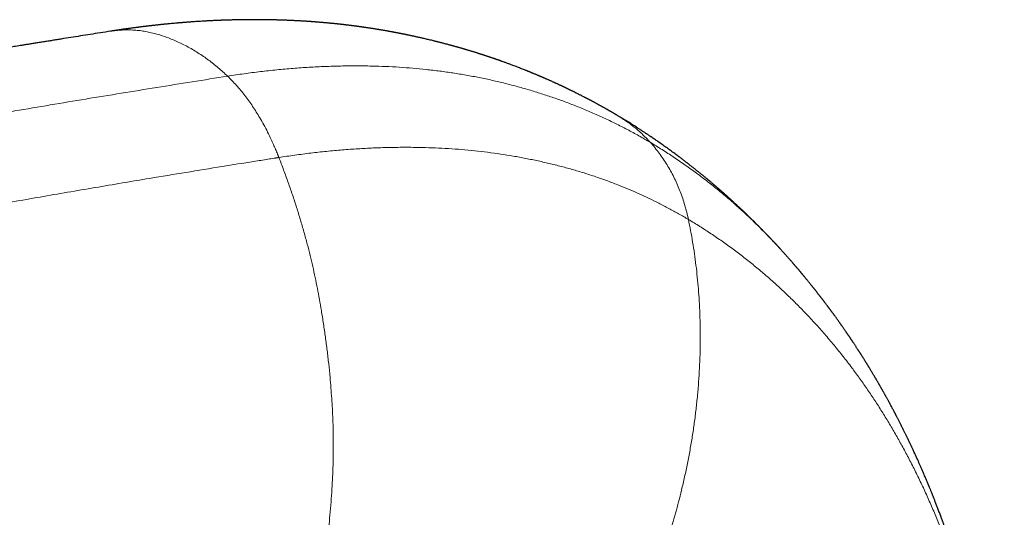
# Model space of a CAD drawing. Header units: millimetres. Extents: x 8 to 825, y 12 to 755.
# Tile 41 of 62: x 622 to 683, y 214 to 245. Entities that reach past the tile are written whole.
import ezdxf

# ---------------------------------------------------------------- set-up
doc = ezdxf.new("R2010")
doc.units = ezdxf.units.MM

msp = doc.modelspace()

# ---------------------------------------------------------------- linework, layer by layer
at = {"color": 7, "linetype": 'Continuous', "lineweight": 30}
for p, q in [((659.216, 238.882), (659.244, 238.865)), ((669.326, 230.595), (669.331, 230.589))]:
    msp.add_line(p, q, dxfattribs=at)
for points, knots in [([(659.216, 238.883), (659.197, 238.894), (659.163, 238.914), (659.118, 238.941), (659.084, 238.961), (659.06, 238.975), (659.042, 238.986), (659.019, 238.999), (658.988, 239.017), (658.951, 239.039), (658.917, 239.059), (658.888, 239.075), (658.859, 239.092), (658.825, 239.112), (658.787, 239.134), (658.749, 239.156), (658.708, 239.179), (658.664, 239.204), (658.616, 239.232), (658.568, 239.259), (658.519, 239.287), (658.47, 239.315), (658.429, 239.337), (658.395, 239.357), (658.364, 239.374), (658.329, 239.394), (658.293, 239.414), (658.261, 239.431), (658.236, 239.445), (658.21, 239.46), (658.178, 239.478), (658.136, 239.501), (658.092, 239.525), (658.046, 239.55), (657.999, 239.576), (657.945, 239.605), (657.889, 239.636), (657.832, 239.667), (657.786, 239.692), (657.751, 239.71), (657.727, 239.723), (657.702, 239.737), (657.673, 239.752), (657.638, 239.771), (657.6, 239.791), (657.563, 239.811), (657.526, 239.83), (657.487, 239.851), (657.446, 239.873), (657.407, 239.893), (657.374, 239.91), (657.348, 239.924), (657.324, 239.937), (657.299, 239.95), (657.269, 239.965), (657.236, 239.983), (657.203, 239.999), (657.165, 240.019), (657.11, 240.048), (657.046, 240.08), (656.979, 240.115), (656.91, 240.15), (656.837, 240.187), (656.762, 240.225), (656.7, 240.256), (656.648, 240.282), (656.609, 240.301), (656.573, 240.319), (656.536, 240.337), (656.495, 240.358), (656.45, 240.38), (656.401, 240.404), (656.355, 240.427), (656.313, 240.447), (656.275, 240.466), (656.234, 240.485), (656.188, 240.508), (656.143, 240.529), (656.104, 240.548), (656.071, 240.564), (656.038, 240.58), (655.998, 240.599), (655.957, 240.619), (655.922, 240.635), (655.894, 240.649), (655.867, 240.661), (655.835, 240.676), (655.8, 240.693), (655.767, 240.708), (655.738, 240.722), (655.71, 240.735), (655.678, 240.75), (655.639, 240.768), (655.599, 240.787), (655.554, 240.808), (655.505, 240.83), (655.451, 240.855), (655.398, 240.88), (655.344, 240.904), (655.291, 240.928), (655.234, 240.954), (655.167, 240.984), (655.098, 241.015), (655.036, 241.043), (654.98, 241.068), (654.92, 241.094), (654.858, 241.122), (654.8, 241.147), (654.743, 241.172), (654.692, 241.194), (654.648, 241.213), (654.615, 241.228), (654.583, 241.242), (654.548, 241.257), (654.512, 241.272), (654.476, 241.288), (654.439, 241.304), (654.4, 241.32), (654.365, 241.335), (654.331, 241.349), (654.294, 241.365), (654.246, 241.385), (654.193, 241.408), (654.14, 241.43), (654.093, 241.449), (654.046, 241.469), (653.996, 241.489), (653.945, 241.511), (653.895, 241.531), (653.849, 241.55), (653.81, 241.566), (653.778, 241.579), (653.747, 241.591), (653.714, 241.605), (653.677, 241.62), (653.641, 241.634), (653.609, 241.647), (653.579, 241.659), (653.508, 241.688), (653.41, 241.727), (653.281, 241.777), (653.155, 241.826), (653.021, 241.879), (652.883, 241.931), (652.757, 241.979), (652.647, 242.02), (652.553, 242.055), (652.462, 242.089), (652.373, 242.121), (652.281, 242.155), (652.189, 242.188), (652.107, 242.217), (652.039, 242.242), (651.99, 242.259), (651.94, 242.277), (651.885, 242.296), (651.829, 242.316), (651.772, 242.336), (651.723, 242.353), (651.679, 242.368), (651.645, 242.38), (651.612, 242.391), (651.583, 242.401), (651.559, 242.409), (651.535, 242.417), (651.507, 242.427), (651.464, 242.441), (651.414, 242.458), (651.363, 242.476), (651.32, 242.49), (651.28, 242.503), (651.238, 242.518), (651.189, 242.534), (651.139, 242.551), (651.087, 242.567), (651.036, 242.584), (650.989, 242.6), (650.946, 242.614), (650.909, 242.626), (650.875, 242.637), (650.846, 242.646), (650.821, 242.654), (650.795, 242.662), (650.763, 242.673), (650.722, 242.686), (650.679, 242.7), (650.64, 242.712), (650.607, 242.722), (650.567, 242.735), (650.517, 242.751), (650.452, 242.771), (650.384, 242.792), (650.315, 242.814), (650.243, 242.836), (650.171, 242.858), (650.103, 242.878), (650.035, 242.899), (649.964, 242.92), (649.89, 242.942), (649.827, 242.961), (649.777, 242.976), (649.73, 242.989), (649.684, 243.003), (649.634, 243.017), (649.586, 243.031), (649.537, 243.046), (649.488, 243.06), (649.438, 243.074), (649.393, 243.087), (649.356, 243.097), (649.322, 243.107), (649.285, 243.117), (649.234, 243.132), (649.174, 243.148), (649.113, 243.165), (649.062, 243.18), (649.017, 243.192), (648.974, 243.203), (648.929, 243.216), (648.882, 243.229), (648.826, 243.244), (648.756, 243.263), (648.675, 243.284), (648.597, 243.305), (648.516, 243.326), (648.435, 243.348), (648.355, 243.368), (648.293, 243.384), (648.237, 243.398), (648.183, 243.412), (648.127, 243.427), (648.078, 243.439), (648.035, 243.45), (647.995, 243.46), (647.951, 243.471), (647.908, 243.481), (647.847, 243.496), (647.754, 243.519), (647.632, 243.549), (647.503, 243.58), (647.378, 243.609), (647.25, 243.639), (647.133, 243.666), (647.031, 243.689), (646.944, 243.709), (646.863, 243.727), (646.783, 243.745), (646.699, 243.763), (646.615, 243.782), (646.536, 243.799), (646.465, 243.814), (646.394, 243.829), (646.321, 243.844), (646.25, 243.859), (646.196, 243.87), (646.154, 243.879), (646.118, 243.886), (646.079, 243.894), (646.041, 243.902), (646.01, 243.908), (645.985, 243.913), (645.959, 243.919), (645.928, 243.925), (645.888, 243.933), (645.845, 243.941), (645.805, 243.949), (645.768, 243.957), (645.729, 243.964), (645.685, 243.973), (645.635, 243.983), (645.584, 243.992), (645.537, 244.001), (645.495, 244.009), (645.45, 244.018), (645.397, 244.028), (645.34, 244.039), (645.285, 244.049), (645.233, 244.058), (645.178, 244.068), (645.12, 244.079), (645.062, 244.089), (645.001, 244.1), (644.933, 244.112), (644.852, 244.126), (644.771, 244.141), (644.695, 244.154), (644.621, 244.166), (644.547, 244.179), (644.473, 244.191), (644.404, 244.202), (644.337, 244.213), (644.266, 244.225), (644.191, 244.237), (644.11, 244.25), (644.023, 244.263), (643.928, 244.278), (643.832, 244.293), (643.737, 244.307), (643.655, 244.319), (643.585, 244.329), (643.532, 244.337), (643.481, 244.344), (643.428, 244.352), (643.371, 244.36), (643.314, 244.368), (643.265, 244.375), (643.218, 244.381), (643.167, 244.388), (643.11, 244.396), (643.055, 244.403), (643.004, 244.41), (642.957, 244.416), (642.906, 244.423), (642.854, 244.429), (642.807, 244.435), (642.767, 244.44), (642.73, 244.445), (642.689, 244.45), (642.643, 244.456), (642.596, 244.462), (642.55, 244.468), (642.508, 244.473), (642.465, 244.478), (642.417, 244.484), (642.364, 244.49), (642.314, 244.496), (642.269, 244.501), (642.226, 244.506), (642.179, 244.511), (642.125, 244.517), (642.071, 244.523), (642.023, 244.529), (641.978, 244.533), (641.929, 244.539), (641.87, 244.545), (641.807, 244.552), (641.743, 244.559), (641.677, 244.565), (641.607, 244.572), (641.539, 244.579), (641.475, 244.585), (641.408, 244.592), (641.33, 244.599), (641.242, 244.608), (641.144, 244.617), (641.048, 244.625), (640.947, 244.634), (640.852, 244.642), (640.754, 244.65), (640.672, 244.657), (640.603, 244.662), (640.551, 244.666), (640.505, 244.67), (640.459, 244.674), (640.407, 244.677), (640.352, 244.681), (640.302, 244.685), (640.259, 244.688), (640.217, 244.691), (640.172, 244.694), (640.115, 244.698), (640.051, 244.702), (639.981, 244.707), (639.907, 244.712), (639.828, 244.717), (639.748, 244.722), (639.669, 244.726), (639.586, 244.731), (639.5, 244.736), (639.412, 244.741), (639.324, 244.745), (639.235, 244.75), (639.143, 244.754), (639.044, 244.759), (638.942, 244.763), (638.841, 244.767), (638.74, 244.771), (638.633, 244.775), (638.524, 244.779), (638.431, 244.782), (638.354, 244.785), (638.289, 244.787), (638.221, 244.789), (638.151, 244.791), (638.083, 244.792), (638.014, 244.794), (637.937, 244.796), (637.856, 244.798), (637.778, 244.799), (637.713, 244.801), (637.656, 244.802), (637.603, 244.803), (637.547, 244.803), (637.485, 244.804), (637.413, 244.805), (637.341, 244.806), (637.272, 244.807), (637.212, 244.807), (637.157, 244.808), (637.102, 244.808), (637.04, 244.809), (636.975, 244.809), (636.917, 244.809), (636.864, 244.809), (636.813, 244.81), (636.758, 244.81), (636.705, 244.81), (636.657, 244.81), (636.61, 244.809), (636.558, 244.809), (636.498, 244.809), (636.437, 244.809), (636.366, 244.808), (636.276, 244.808), (636.163, 244.807), (636.044, 244.805), (635.927, 244.803), (635.817, 244.802), (635.72, 244.8), (635.63, 244.798), (635.542, 244.796), (635.45, 244.794), (635.354, 244.792), (635.257, 244.789), (635.173, 244.787), (635.103, 244.785), (635.042, 244.783), (634.977, 244.781), (634.914, 244.779), (634.856, 244.777), (634.801, 244.775), (634.747, 244.773), (634.692, 244.771), (634.637, 244.769), (634.58, 244.766), (634.502, 244.763), (634.402, 244.759), (634.295, 244.754), (634.194, 244.75), (634.102, 244.745), (634.008, 244.74), (633.872, 244.733), (633.704, 244.724), (633.502, 244.713), (633.309, 244.701), (633.117, 244.689), (632.967, 244.678), (632.859, 244.671), (632.79, 244.666), (632.724, 244.661), (632.659, 244.656), (632.588, 244.651), (632.51, 244.645), (632.429, 244.639), (632.356, 244.633), (632.292, 244.628), (632.233, 244.623), (632.171, 244.618), (632.114, 244.613), (632.065, 244.609), (632.026, 244.606), (631.987, 244.602), (631.9, 244.595), (631.773, 244.584), (631.607, 244.568), (631.457, 244.554), (631.302, 244.539), (631.178, 244.527), (631.071, 244.516), (630.994, 244.508), (630.918, 244.5), (630.845, 244.493), (630.77, 244.485), (630.687, 244.476), (630.601, 244.466), (630.522, 244.457), (630.454, 244.45), (630.392, 244.443), (630.33, 244.436), (630.266, 244.428), (630.203, 244.421), (630.143, 244.414), (630.079, 244.406), (630.007, 244.398), (629.932, 244.388), (629.859, 244.38), (629.788, 244.371), (629.711, 244.361), (629.632, 244.351), (629.553, 244.341), (629.478, 244.331), (629.401, 244.321), (629.318, 244.311), (629.228, 244.299), (629.131, 244.286), (629.034, 244.272), (628.945, 244.26), (628.863, 244.249), (628.783, 244.237), (628.7, 244.226), (628.619, 244.214), (628.55, 244.204), (628.489, 244.195), (628.428, 244.186), (628.36, 244.176), (628.29, 244.166), (628.226, 244.156), (628.172, 244.148), (628.123, 244.141), (628.069, 244.132), (628.003, 244.122), (627.925, 244.11), (627.869, 244.101), (627.839, 244.097)], [0, 0, 0, 0, 0.002054, 0.003691, 0.004909, 0.005709, 0.00625, 0.006892, 0.008137, 0.009612, 0.010897, 0.01181, 0.012741, 0.013997, 0.015481, 0.016842, 0.018048, 0.019878, 0.021575, 0.023231, 0.025041, 0.026806, 0.02844, 0.029367, 0.030468, 0.031744, 0.033133, 0.034276, 0.035109, 0.035796, 0.037023, 0.038587, 0.040243, 0.04169, 0.043421, 0.045276, 0.047353, 0.049385, 0.051284, 0.05224, 0.053059, 0.053828, 0.054852, 0.056156, 0.057492, 0.058838, 0.060022, 0.061382, 0.062952, 0.064305, 0.065465, 0.066395, 0.067108, 0.067935, 0.068998, 0.070282, 0.071439, 0.072365, 0.074324, 0.077138, 0.079014, 0.081348, 0.084298, 0.086611, 0.089082, 0.090732, 0.092018, 0.093139, 0.094408, 0.095829, 0.097395, 0.099103, 0.100841, 0.102187, 0.103392, 0.10478, 0.106387, 0.108079, 0.109428, 0.110405, 0.111433, 0.112864, 0.114462, 0.115704, 0.116444, 0.117316, 0.118419, 0.119714, 0.12089, 0.121845, 0.122662, 0.123747, 0.125152, 0.126575, 0.127821, 0.129791, 0.131555, 0.133333, 0.135188, 0.137019, 0.138721, 0.140921, 0.143839, 0.145671, 0.147239, 0.149488, 0.151722, 0.153528, 0.155346, 0.157435, 0.158689, 0.159716, 0.160786, 0.161948, 0.163221, 0.16435, 0.165598, 0.166963, 0.168199, 0.169137, 0.170316, 0.171941, 0.173933, 0.175711, 0.177194, 0.178663, 0.18037, 0.182123, 0.183799, 0.185359, 0.186663, 0.187718, 0.188571, 0.189689, 0.191013, 0.19222, 0.193261, 0.194204, 0.195267, 0.200221, 0.204001, 0.208005, 0.212652, 0.217279, 0.22154, 0.22513, 0.228092, 0.230715, 0.234102, 0.236786, 0.239697, 0.243129, 0.244775, 0.246328, 0.2479, 0.249721, 0.251637, 0.253334, 0.255285, 0.256398, 0.257597, 0.258683, 0.259604, 0.260359, 0.261023, 0.261931, 0.263121, 0.265149, 0.266802, 0.268079, 0.269256, 0.270691, 0.272212, 0.273924, 0.27561, 0.277151, 0.278946, 0.280096, 0.281338, 0.282459, 0.283401, 0.284164, 0.284875, 0.285869, 0.287309, 0.288764, 0.290016, 0.291068, 0.29194, 0.293854, 0.295876, 0.298237, 0.300414, 0.302513, 0.305121, 0.307326, 0.308983, 0.311671, 0.314158, 0.316012, 0.317704, 0.318962, 0.320468, 0.322158, 0.323667, 0.325099, 0.326811, 0.328364, 0.329854, 0.331048, 0.331959, 0.333047, 0.334549, 0.336839, 0.338741, 0.340356, 0.341799, 0.34297, 0.344462, 0.346086, 0.347492, 0.349815, 0.352775, 0.355154, 0.357292, 0.360487, 0.362867, 0.364858, 0.366402, 0.368154, 0.370036, 0.37171, 0.372821, 0.374096, 0.375534, 0.376977, 0.378131, 0.381278, 0.385873, 0.389603, 0.393539, 0.397667, 0.401605, 0.404658, 0.407545, 0.409967, 0.412482, 0.41516, 0.418061, 0.420594, 0.422758, 0.424871, 0.427456, 0.429786, 0.431609, 0.432624, 0.433802, 0.435139, 0.436384, 0.437386, 0.438144, 0.438826, 0.43985, 0.441168, 0.442644, 0.443938, 0.445035, 0.446224, 0.44762, 0.449296, 0.451046, 0.452522, 0.45373, 0.455043, 0.456836, 0.458818, 0.46055, 0.462041, 0.463776, 0.465818, 0.46766, 0.469229, 0.471652, 0.474234, 0.476899, 0.479396, 0.481482, 0.483955, 0.486473, 0.488539, 0.490568, 0.492817, 0.495342, 0.497696, 0.500556, 0.503637, 0.506721, 0.509666, 0.512692, 0.514537, 0.516244, 0.51777, 0.519397, 0.521274, 0.523165, 0.524755, 0.526014, 0.527593, 0.529535, 0.531417, 0.532882, 0.534282, 0.53591, 0.537719, 0.539175, 0.540399, 0.541467, 0.542722, 0.544208, 0.545826, 0.547242, 0.548547, 0.549781, 0.551296, 0.553079, 0.554736, 0.556106, 0.557306, 0.558755, 0.56058, 0.562362, 0.563831, 0.565089, 0.566603, 0.568429, 0.57074, 0.572509, 0.574477, 0.576947, 0.579103, 0.580821, 0.582945, 0.585422, 0.588167, 0.591223, 0.594588, 0.597187, 0.60066, 0.60352, 0.606438, 0.608319, 0.609963, 0.611291, 0.61263, 0.614284, 0.616165, 0.617716, 0.618987, 0.620185, 0.621593, 0.623195, 0.625571, 0.627485, 0.629735, 0.632509, 0.634883, 0.637195, 0.639856, 0.642595, 0.645213, 0.648005, 0.650789, 0.653495, 0.656583, 0.659949, 0.662918, 0.665953, 0.669361, 0.672843, 0.676052, 0.678091, 0.680061, 0.682137, 0.684397, 0.68661, 0.68852, 0.690864, 0.6938, 0.696127, 0.698117, 0.699842, 0.701482, 0.703047, 0.70508, 0.707294, 0.709749, 0.711801, 0.713715, 0.715286, 0.716907, 0.718922, 0.721034, 0.722912, 0.724356, 0.725938, 0.727682, 0.729429, 0.730907, 0.73215, 0.733803, 0.735773, 0.737699, 0.739421, 0.742432, 0.746031, 0.749859, 0.753519, 0.75686, 0.760087, 0.762461, 0.765216, 0.768223, 0.770965, 0.774115, 0.777161, 0.77876, 0.780616, 0.782774, 0.784747, 0.786456, 0.788128, 0.789793, 0.791482, 0.793162, 0.794838, 0.796763, 0.800348, 0.80406, 0.80665, 0.809646, 0.812547, 0.815297, 0.822189, 0.827938, 0.833905, 0.839955, 0.845474, 0.847694, 0.849871, 0.851801, 0.853717, 0.855873, 0.858274, 0.860882, 0.863246, 0.865023, 0.866741, 0.868632, 0.870638, 0.872, 0.873112, 0.874195, 0.875546, 0.881099, 0.885778, 0.89071, 0.89482, 0.899889, 0.902105, 0.904514, 0.906944, 0.909033, 0.911137, 0.913769, 0.916645, 0.918931, 0.920983, 0.922791, 0.924618, 0.926604, 0.928628, 0.93033, 0.932128, 0.934423, 0.936865, 0.938987, 0.941051, 0.943311, 0.945926, 0.948279, 0.950498, 0.952736, 0.955251, 0.958003, 0.960965, 0.964053, 0.966799, 0.968989, 0.971461, 0.974065, 0.976534, 0.97876, 0.98036, 0.982089, 0.98424, 0.986518, 0.988455, 0.990044, 0.991346, 0.99296, 0.99494, 0.997287, 1, 1, 1, 1]), ([(627.839, 244.097), (627.627, 244.063), (627.207, 243.997), (626.583, 243.899), (625.972, 243.802), (625.374, 243.707), (624.885, 243.629), (624.502, 243.568), (624.223, 243.523), (623.946, 243.479), (623.674, 243.435), (623.408, 243.393), (623.152, 243.352), (622.908, 243.312), (622.675, 243.275), (622.456, 243.239), (622.248, 243.206), (622.052, 243.174), (621.868, 243.144), (621.697, 243.116), (621.537, 243.091), (621.39, 243.067), (621.266, 243.046), (621.158, 243.029), (621.061, 243.013), (620.956, 242.996), (620.842, 242.977), (620.705, 242.955), (620.544, 242.929), (620.356, 242.898), (620.182, 242.87), (620.026, 242.844), (619.89, 242.822), (619.749, 242.799), (619.602, 242.775), (619.452, 242.75), (619.302, 242.726), (619.158, 242.702), (619.012, 242.678), (618.865, 242.654), (618.72, 242.63), (618.588, 242.608), (618.47, 242.589), (618.365, 242.571), (618.273, 242.556), (618.195, 242.543), (618.13, 242.533), (618.072, 242.523), (618.009, 242.513), (617.934, 242.5), (617.844, 242.485), (617.74, 242.468), (617.62, 242.448), (617.484, 242.426), (617.336, 242.401), (617.176, 242.375), (617.004, 242.346), (616.824, 242.316), (616.636, 242.285), (616.441, 242.252), (616.235, 242.218), (616.019, 242.182), (615.581, 242.109), (614.924, 241.999), (614.05, 241.852), (613.173, 241.703), (612.291, 241.554), (611.407, 241.403), (610.518, 241.251), (609.772, 241.122), (609.168, 241.018), (608.713, 240.939), (608.264, 240.862), (607.825, 240.785), (607.396, 240.711), (606.952, 240.633), (606.494, 240.553), (606.025, 240.471), (605.569, 240.391), (605.136, 240.315), (604.727, 240.243), (604.34, 240.175), (603.961, 240.109), (603.586, 240.043), (603.212, 239.978), (602.84, 239.912), (602.255, 239.81), (601.462, 239.672), (600.718, 239.542), (600.235, 239.459), (600.007, 239.419), (599.772, 239.378), (599.529, 239.336), (599.278, 239.293), (599.021, 239.248), (598.758, 239.202), (598.487, 239.155), (598.196, 239.105), (597.891, 239.052), (597.577, 238.998), (597.275, 238.946), (596.984, 238.896), (596.704, 238.847), (596.411, 238.797), (596.104, 238.744), (595.779, 238.688), (595.456, 238.633), (595.134, 238.577), (594.814, 238.522), (594.554, 238.478), (594.354, 238.444), (594.214, 238.419), (594.069, 238.395), (593.917, 238.369), (593.753, 238.341), (593.582, 238.311), (593.404, 238.281), (593.218, 238.249), (593.023, 238.216), (592.817, 238.18), (592.597, 238.143), (592.361, 238.102), (592.109, 238.06), (591.846, 238.015), (591.572, 237.968), (591.286, 237.919), (590.995, 237.87), (590.698, 237.819), (590.397, 237.768), (590.086, 237.715), (589.765, 237.661), (589.42, 237.602), (589.051, 237.54), (588.656, 237.473), (588.249, 237.404), (587.829, 237.333), (587.445, 237.268), (587.201, 237.227), (587.101, 237.21)], [0, 0, 0, 0, 0.015644, 0.03097, 0.045976, 0.060663, 0.075032, 0.081971, 0.088834, 0.09562, 0.102328, 0.108904, 0.115192, 0.121182, 0.126875, 0.132271, 0.13737, 0.142173, 0.146678, 0.150886, 0.154797, 0.158411, 0.161729, 0.163934, 0.166308, 0.168892, 0.171686, 0.174689, 0.17894, 0.183551, 0.188522, 0.191717, 0.195045, 0.198506, 0.2021, 0.205826, 0.209565, 0.2131, 0.216428, 0.220315, 0.223874, 0.227104, 0.230006, 0.232579, 0.234823, 0.236738, 0.238325, 0.239623, 0.240978, 0.242952, 0.245155, 0.247585, 0.250623, 0.253955, 0.257582, 0.261502, 0.265717, 0.270226, 0.274747, 0.279529, 0.284572, 0.289877, 0.295443, 0.316745, 0.338141, 0.359621, 0.381184, 0.402832, 0.424564, 0.44638, 0.457612, 0.468805, 0.479779, 0.490522, 0.501034, 0.511315, 0.523135, 0.534635, 0.545813, 0.556673, 0.566441, 0.575936, 0.585204, 0.594422, 0.603607, 0.61276, 0.621882, 0.64679, 0.671369, 0.676829, 0.682415, 0.688206, 0.6942, 0.700399, 0.706686, 0.71317, 0.719851, 0.726697, 0.734677, 0.742387, 0.749827, 0.756996, 0.763895, 0.770522, 0.778598, 0.786568, 0.79451, 0.802423, 0.810306, 0.818161, 0.821608, 0.82505, 0.828532, 0.832269, 0.836288, 0.840587, 0.844898, 0.849459, 0.85427, 0.85933, 0.864641, 0.870547, 0.876734, 0.883202, 0.889951, 0.896981, 0.904293, 0.911444, 0.918846, 0.926497, 0.934398, 0.942549, 0.951942, 0.961645, 0.97166, 0.981985, 0.992622, 1, 1, 1, 1]), ([(669.332, 230.59), (669.314, 230.609), (669.281, 230.645), (669.237, 230.693), (669.202, 230.732), (669.173, 230.763), (669.139, 230.8), (669.095, 230.848), (669.047, 230.899), (669.006, 230.943), (668.975, 230.977), (668.946, 231.007), (668.917, 231.039), (668.883, 231.075), (668.849, 231.111), (668.818, 231.145), (668.789, 231.175), (668.758, 231.208), (668.723, 231.245), (668.689, 231.28), (668.659, 231.312), (668.632, 231.341), (668.601, 231.373), (668.568, 231.407), (668.536, 231.441), (668.499, 231.48), (668.451, 231.53), (668.395, 231.588), (668.336, 231.649), (668.278, 231.708), (668.221, 231.767), (668.173, 231.816), (668.133, 231.856), (668.1, 231.891), (668.068, 231.922), (668.04, 231.951), (668.012, 231.979), (667.98, 232.011), (667.947, 232.045), (667.916, 232.076), (667.87, 232.122), (667.811, 232.181), (667.732, 232.259), (667.657, 232.334), (667.576, 232.414), (667.499, 232.49), (667.417, 232.57), (667.34, 232.644), (667.276, 232.706), (667.23, 232.751), (667.195, 232.784), (667.162, 232.816), (667.133, 232.844), (667.104, 232.871), (667.072, 232.902), (667.038, 232.934), (667.006, 232.965), (666.977, 232.993), (666.948, 233.02), (666.916, 233.05), (666.881, 233.083), (666.847, 233.115), (666.818, 233.143), (666.789, 233.17), (666.749, 233.207), (666.702, 233.251), (666.651, 233.299), (666.599, 233.347), (666.547, 233.395), (666.495, 233.443), (666.443, 233.491), (666.396, 233.534), (666.356, 233.571), (666.327, 233.597), (666.296, 233.625), (666.262, 233.656), (666.227, 233.688), (666.195, 233.717), (666.166, 233.743), (666.136, 233.77), (666.099, 233.803), (666.059, 233.839), (666.018, 233.876), (665.979, 233.911), (665.936, 233.949), (665.893, 233.988), (665.852, 234.024), (665.816, 234.056), (665.779, 234.088), (665.743, 234.12), (665.71, 234.149), (665.68, 234.175), (665.65, 234.202), (665.615, 234.232), (665.579, 234.264), (665.545, 234.293), (665.516, 234.319), (665.485, 234.345), (665.45, 234.375), (665.414, 234.407), (665.381, 234.435), (665.352, 234.46), (665.322, 234.486), (665.287, 234.516), (665.251, 234.547), (665.217, 234.576), (665.187, 234.601), (665.156, 234.628), (665.121, 234.657), (665.085, 234.688), (665.035, 234.73), (664.968, 234.787), (664.888, 234.854), (664.801, 234.927), (664.72, 234.994), (664.64, 235.06), (664.574, 235.114), (664.512, 235.165), (664.451, 235.214), (664.391, 235.264), (664.329, 235.314), (664.267, 235.364), (664.203, 235.416), (664.133, 235.472), (664.066, 235.525), (663.995, 235.581), (663.93, 235.633), (663.865, 235.685), (663.798, 235.737), (663.738, 235.784), (663.683, 235.827), (663.634, 235.865), (663.584, 235.904), (663.534, 235.943), (663.485, 235.98), (663.435, 236.018), (663.385, 236.057), (663.334, 236.096), (663.283, 236.135), (663.23, 236.175), (663.178, 236.215), (663.126, 236.254), (663.073, 236.293), (662.952, 236.384), (662.763, 236.524), (662.506, 236.713), (662.246, 236.901), (661.985, 237.086), (661.776, 237.232), (661.619, 237.341), (661.515, 237.412), (661.412, 237.482), (661.325, 237.542), (661.254, 237.59), (661.199, 237.627), (661.145, 237.663), (661.09, 237.7), (661.035, 237.736), (660.974, 237.777), (660.907, 237.821), (660.834, 237.869), (660.759, 237.918), (660.687, 237.966), (660.612, 238.014), (660.538, 238.062), (660.465, 238.11), (660.376, 238.167), (660.271, 238.233), (660.152, 238.309), (660.033, 238.384), (659.913, 238.459), (659.817, 238.518), (659.749, 238.56), (659.706, 238.586), (659.662, 238.613), (659.616, 238.642), (659.572, 238.669), (659.535, 238.691), (659.501, 238.712), (659.468, 238.732), (659.428, 238.756), (659.378, 238.786), (659.316, 238.824), (659.27, 238.851), (659.245, 238.866)], [0, 0, 0, 0, 0.005803, 0.010698, 0.014687, 0.017919, 0.020941, 0.026485, 0.032653, 0.036698, 0.040214, 0.043099, 0.04624, 0.05013, 0.054281, 0.057711, 0.060546, 0.063906, 0.068009, 0.071968, 0.075178, 0.077875, 0.08119, 0.085135, 0.088802, 0.091803, 0.097439, 0.10471, 0.110211, 0.116671, 0.123549, 0.12889, 0.132462, 0.136443, 0.139853, 0.142607, 0.145518, 0.149025, 0.15294, 0.156314, 0.159048, 0.167922, 0.175303, 0.184345, 0.192073, 0.20139, 0.208918, 0.218282, 0.225768, 0.229197, 0.233181, 0.236734, 0.23962, 0.242393, 0.245759, 0.249673, 0.253186, 0.256058, 0.258805, 0.262205, 0.266189, 0.269783, 0.272708, 0.275463, 0.278874, 0.285161, 0.289965, 0.295023, 0.301329, 0.306256, 0.311181, 0.317487, 0.320811, 0.323512, 0.326508, 0.330169, 0.334115, 0.337381, 0.340038, 0.342956, 0.346516, 0.351473, 0.355409, 0.35896, 0.363554, 0.368454, 0.372295, 0.375912, 0.379504, 0.383488, 0.386888, 0.389635, 0.392571, 0.396177, 0.400157, 0.403536, 0.406269, 0.409209, 0.412816, 0.416785, 0.420103, 0.422792, 0.425658, 0.429167, 0.433155, 0.436572, 0.439331, 0.442251, 0.44584, 0.449824, 0.453226, 0.460627, 0.469878, 0.477293, 0.486529, 0.493959, 0.500917, 0.506184, 0.512189, 0.518948, 0.524011, 0.530542, 0.537083, 0.542999, 0.55104, 0.556757, 0.563549, 0.570156, 0.575894, 0.583024, 0.587549, 0.591923, 0.597192, 0.602131, 0.606421, 0.611314, 0.616513, 0.621022, 0.62585, 0.631258, 0.636228, 0.640962, 0.646224, 0.651344, 0.675605, 0.700211, 0.724714, 0.749119, 0.773851, 0.78326, 0.79293, 0.802715, 0.811986, 0.817233, 0.822506, 0.827148, 0.832228, 0.837664, 0.842379, 0.849101, 0.856187, 0.862429, 0.869751, 0.876042, 0.883016, 0.889917, 0.896235, 0.907344, 0.918445, 0.928677, 0.939859, 0.95092, 0.954851, 0.958326, 0.962303, 0.966772, 0.970778, 0.97422, 0.976947, 0.979789, 0.98317, 0.987664, 0.993275, 1, 1, 1, 1]), ([(683.17, 196.305), (683.168, 196.329), (683.163, 196.381), (683.155, 196.46), (683.147, 196.544), (683.139, 196.63), (683.13, 196.717), (683.12, 196.815), (683.109, 196.923), (683.097, 197.04), (683.083, 197.183), (683.065, 197.353), (683.043, 197.555), (683.02, 197.758), (682.996, 197.969), (682.971, 198.19), (682.95, 198.363), (682.936, 198.484), (682.928, 198.546), (682.921, 198.602), (682.914, 198.66), (682.906, 198.727), (682.896, 198.804), (682.884, 198.897), (682.872, 198.998), (682.858, 199.106), (682.844, 199.211), (682.831, 199.31), (682.819, 199.398), (682.81, 199.468), (682.803, 199.522), (682.797, 199.566), (682.791, 199.611), (682.784, 199.662), (682.776, 199.721), (682.767, 199.782), (682.758, 199.847), (682.749, 199.913), (682.739, 199.985), (682.729, 200.057), (682.719, 200.123), (682.711, 200.179), (682.705, 200.225), (682.697, 200.276), (682.688, 200.34), (682.676, 200.421), (682.663, 200.509), (682.644, 200.638), (682.619, 200.801), (682.59, 200.996), (682.56, 201.184), (682.536, 201.335), (682.517, 201.453), (682.503, 201.541), (682.488, 201.635), (682.471, 201.739), (682.453, 201.849), (682.435, 201.955), (682.418, 202.056), (682.402, 202.151), (682.387, 202.24), (682.373, 202.316), (682.362, 202.38), (682.352, 202.442), (682.339, 202.512), (682.325, 202.594), (682.309, 202.681), (682.294, 202.768), (682.279, 202.852), (682.264, 202.931), (682.251, 203.002), (682.24, 203.063), (682.229, 203.122), (682.218, 203.186), (682.197, 203.295), (682.169, 203.445), (682.134, 203.63), (682.099, 203.808), (682.066, 203.981), (682.032, 204.151), (682.003, 204.294), (681.979, 204.412), (681.96, 204.509), (681.938, 204.612), (681.917, 204.716), (681.895, 204.82), (681.873, 204.923), (681.853, 205.02), (681.837, 205.096), (681.824, 205.153), (681.815, 205.198), (681.804, 205.246), (681.792, 205.301), (681.778, 205.366), (681.762, 205.439), (681.745, 205.519), (681.725, 205.611), (681.704, 205.704), (681.684, 205.791), (681.668, 205.863), (681.653, 205.931), (681.636, 206.006), (681.617, 206.09), (681.584, 206.229), (681.541, 206.418), (681.491, 206.629), (681.448, 206.807), (681.42, 206.924), (681.4, 207.006), (681.387, 207.06), (681.372, 207.122), (681.353, 207.195), (681.333, 207.277), (681.313, 207.359), (681.294, 207.435), (681.277, 207.501), (681.262, 207.56), (681.249, 207.612), (681.237, 207.661), (681.224, 207.712), (681.209, 207.769), (681.193, 207.832), (681.174, 207.905), (681.154, 207.981), (681.134, 208.059), (681.113, 208.139), (681.091, 208.224), (681.067, 208.313), (681.042, 208.406), (681.017, 208.499), (680.992, 208.594), (680.967, 208.686), (680.942, 208.778), (680.917, 208.87), (680.891, 208.964), (680.863, 209.063), (680.833, 209.171), (680.802, 209.282), (680.772, 209.388), (680.744, 209.485), (680.72, 209.571), (680.698, 209.646), (680.68, 209.707), (680.665, 209.76), (680.65, 209.813), (680.632, 209.874), (680.611, 209.946), (680.587, 210.027), (680.561, 210.116), (680.531, 210.216), (680.499, 210.322), (680.466, 210.431), (680.434, 210.538), (680.399, 210.653), (680.361, 210.778), (680.318, 210.915), (680.273, 211.058), (680.235, 211.18), (680.203, 211.281), (680.179, 211.357), (680.156, 211.427), (680.137, 211.488), (680.119, 211.544), (680.1, 211.601), (680.08, 211.664), (680.057, 211.734), (680.032, 211.81), (680.006, 211.89), (679.979, 211.972), (679.955, 212.044), (679.935, 212.103), (679.92, 212.149), (679.906, 212.191), (679.892, 212.234), (679.876, 212.28), (679.852, 212.351), (679.82, 212.446), (679.778, 212.569), (679.733, 212.699), (679.687, 212.835), (679.639, 212.971), (679.594, 213.098), (679.555, 213.21), (679.523, 213.298), (679.497, 213.372), (679.472, 213.443), (679.444, 213.519), (679.416, 213.597), (679.388, 213.674), (679.362, 213.746), (679.338, 213.811), (679.318, 213.865), (679.299, 213.917), (679.279, 213.97), (679.251, 214.047), (679.214, 214.145), (679.17, 214.264), (679.125, 214.384), (679.08, 214.5), (679.038, 214.61), (678.998, 214.714), (678.958, 214.819), (678.918, 214.921), (678.879, 215.02), (678.842, 215.115), (678.803, 215.213), (678.766, 215.307), (678.73, 215.397), (678.697, 215.48), (678.663, 215.564), (678.629, 215.648), (678.595, 215.732), (678.558, 215.821), (678.527, 215.897), (678.504, 215.953), (678.49, 215.988), (678.477, 216.018), (678.465, 216.048), (678.451, 216.082), (678.431, 216.129), (678.407, 216.187), (678.38, 216.251), (678.342, 216.342), (678.295, 216.454), (678.233, 216.598), (678.173, 216.74), (678.11, 216.885), (678.039, 217.048), (677.965, 217.216), (677.884, 217.398), (677.804, 217.577), (677.731, 217.739), (677.669, 217.875), (677.622, 217.978), (677.574, 218.081), (677.529, 218.179), (677.488, 218.267), (677.454, 218.339), (677.426, 218.399), (677.401, 218.451), (677.375, 218.507), (677.348, 218.563), (677.322, 218.618), (677.295, 218.674), (677.269, 218.729), (677.245, 218.779), (677.225, 218.821), (677.206, 218.86), (677.186, 218.901), (677.165, 218.946), (677.142, 218.992), (677.116, 219.046), (677.087, 219.106), (677.053, 219.175), (677.018, 219.247), (676.978, 219.327), (676.935, 219.414), (676.892, 219.5), (676.851, 219.584), (676.809, 219.667), (676.765, 219.754), (676.721, 219.84), (676.679, 219.922), (676.638, 220.002), (676.598, 220.081), (676.559, 220.157), (676.522, 220.229), (676.486, 220.297), (676.455, 220.357), (676.428, 220.409), (676.403, 220.457), (676.378, 220.504), (676.354, 220.55), (676.322, 220.611), (676.28, 220.69), (676.231, 220.782), (676.179, 220.879), (676.128, 220.974), (676.073, 221.076), (676.021, 221.17), (675.975, 221.256), (675.934, 221.33), (675.896, 221.398), (675.861, 221.463), (675.829, 221.521), (675.797, 221.577), (675.764, 221.636), (675.727, 221.703), (675.691, 221.768), (675.658, 221.826), (675.632, 221.872), (675.609, 221.912), (675.586, 221.952), (675.561, 221.998), (675.533, 222.047), (675.504, 222.097), (675.475, 222.146), (675.448, 222.194), (675.421, 222.241), (675.392, 222.291), (675.361, 222.345), (675.33, 222.398), (675.301, 222.448), (675.272, 222.498), (675.242, 222.549), (675.215, 222.595), (675.192, 222.633), (675.175, 222.664), (675.156, 222.694), (675.136, 222.728), (675.108, 222.775), (675.075, 222.831), (675.033, 222.902), (674.987, 222.979), (674.937, 223.062), (674.888, 223.143), (674.842, 223.219), (674.804, 223.282), (674.772, 223.334), (674.745, 223.378), (674.717, 223.424), (674.689, 223.469), (674.664, 223.51), (674.638, 223.551), (674.61, 223.596), (674.581, 223.643), (674.552, 223.69), (674.521, 223.739), (674.486, 223.795), (674.45, 223.853), (674.417, 223.906), (674.386, 223.954), (674.357, 224.001), (674.328, 224.046), (674.301, 224.088), (674.276, 224.127), (674.25, 224.168), (674.222, 224.212), (674.197, 224.251), (674.176, 224.283), (674.158, 224.312), (674.137, 224.344), (674.106, 224.391), (674.07, 224.448), (674.028, 224.512), (673.988, 224.573), (673.948, 224.634), (673.907, 224.697), (673.868, 224.755), (673.832, 224.81), (673.801, 224.857), (673.774, 224.898), (673.751, 224.932), (673.728, 224.967), (673.702, 225.006), (673.673, 225.048), (673.646, 225.089), (673.622, 225.125), (673.597, 225.161), (673.571, 225.2), (673.544, 225.24), (673.52, 225.275), (673.498, 225.307), (673.476, 225.34), (673.45, 225.378), (673.422, 225.419), (673.395, 225.459), (673.369, 225.496), (673.336, 225.544), (673.293, 225.606), (673.243, 225.679), (673.193, 225.751), (673.15, 225.812), (673.112, 225.866), (673.079, 225.914), (673.044, 225.963), (673.011, 226.01), (672.972, 226.065), (672.924, 226.132), (672.868, 226.211), (672.81, 226.292), (672.751, 226.373), (672.702, 226.441), (672.664, 226.494), (672.638, 226.529), (672.614, 226.563), (672.587, 226.6), (672.558, 226.638), (672.531, 226.676), (672.506, 226.709), (672.483, 226.742), (672.457, 226.777), (672.429, 226.815), (672.402, 226.851), (672.38, 226.881), (672.358, 226.91), (672.334, 226.943), (672.305, 226.981), (672.274, 227.023), (672.243, 227.064), (672.214, 227.103), (672.181, 227.147), (672.143, 227.198), (672.101, 227.253), (672.065, 227.302), (672.032, 227.344), (672.001, 227.385), (671.968, 227.428), (671.938, 227.468), (671.912, 227.502), (671.887, 227.534), (671.861, 227.568), (671.833, 227.604), (671.807, 227.638), (671.782, 227.67), (671.755, 227.705), (671.723, 227.747), (671.689, 227.791), (671.656, 227.833), (671.624, 227.874), (671.591, 227.916), (671.557, 227.958), (671.527, 227.998), (671.5, 228.032), (671.473, 228.066), (671.443, 228.104), (671.411, 228.144), (671.381, 228.181), (671.355, 228.214), (671.329, 228.247), (671.3, 228.283), (671.27, 228.32), (671.243, 228.354), (671.219, 228.384), (671.184, 228.428), (671.138, 228.485), (671.081, 228.556), (671.023, 228.627), (670.962, 228.702), (670.908, 228.767), (670.865, 228.819), (670.829, 228.863), (670.794, 228.906), (670.761, 228.945), (670.733, 228.978), (670.708, 229.009), (670.682, 229.04), (670.653, 229.075), (670.624, 229.11), (670.595, 229.145), (670.566, 229.179), (670.536, 229.215), (670.507, 229.249), (670.482, 229.279), (670.455, 229.311), (670.423, 229.348), (670.386, 229.392), (670.352, 229.431), (670.324, 229.464), (670.298, 229.495), (670.269, 229.529), (670.238, 229.565), (670.209, 229.599), (670.182, 229.63), (670.153, 229.664), (670.12, 229.702), (670.087, 229.74), (670.052, 229.78), (670.011, 229.827), (669.963, 229.882), (669.913, 229.939), (669.862, 229.997), (669.812, 230.054), (669.761, 230.111), (669.711, 230.168), (669.66, 230.225), (669.609, 230.282), (669.565, 230.332), (669.527, 230.374), (669.495, 230.409), (669.46, 230.448), (669.423, 230.489), (669.379, 230.537), (669.347, 230.572), (669.332, 230.59)], [0, 0, 0, 0, 0.001518, 0.003292, 0.005352, 0.00764, 0.009858, 0.011974, 0.015092, 0.017997, 0.020844, 0.025821, 0.030643, 0.035543, 0.040719, 0.04622, 0.051832, 0.053583, 0.055114, 0.056423, 0.057754, 0.059407, 0.061383, 0.063519, 0.066251, 0.068928, 0.07155, 0.074081, 0.076282, 0.078109, 0.079283, 0.080289, 0.081404, 0.08266, 0.084075, 0.085774, 0.08725, 0.088899, 0.090723, 0.092631, 0.094298, 0.095692, 0.096814, 0.097768, 0.099505, 0.101561, 0.103841, 0.106117, 0.111235, 0.116132, 0.120771, 0.125421, 0.127544, 0.1297, 0.132, 0.134685, 0.137611, 0.140292, 0.142694, 0.145298, 0.147532, 0.149452, 0.151057, 0.1524, 0.154174, 0.156361, 0.158689, 0.160808, 0.162966, 0.165083, 0.166896, 0.168381, 0.169756, 0.171378, 0.173254, 0.178102, 0.182887, 0.187476, 0.191825, 0.196168, 0.200602, 0.202803, 0.205292, 0.208099, 0.21082, 0.21331, 0.216222, 0.218744, 0.220887, 0.22211, 0.223177, 0.224378, 0.225826, 0.227517, 0.229416, 0.231507, 0.233792, 0.236537, 0.238821, 0.240543, 0.242181, 0.244148, 0.246423, 0.248754, 0.255086, 0.261224, 0.265367, 0.269127, 0.270489, 0.271822, 0.273423, 0.275353, 0.277645, 0.279871, 0.281869, 0.283639, 0.28518, 0.286529, 0.287727, 0.289148, 0.290555, 0.292229, 0.294171, 0.29638, 0.298312, 0.300416, 0.302693, 0.305141, 0.307504, 0.310173, 0.312615, 0.315078, 0.317559, 0.320022, 0.322464, 0.325097, 0.328072, 0.331169, 0.334031, 0.336657, 0.339017, 0.341045, 0.342739, 0.343963, 0.345359, 0.347023, 0.348959, 0.351181, 0.353689, 0.35621, 0.359338, 0.362298, 0.365198, 0.368067, 0.371699, 0.375454, 0.379397, 0.383434, 0.385568, 0.387711, 0.389678, 0.391371, 0.392801, 0.394311, 0.396056, 0.398024, 0.40013, 0.40236, 0.404715, 0.406937, 0.408407, 0.409635, 0.410734, 0.411924, 0.413213, 0.414599, 0.417799, 0.421204, 0.424868, 0.428761, 0.432591, 0.436306, 0.439514, 0.442029, 0.443731, 0.445769, 0.448007, 0.450219, 0.4524, 0.454537, 0.456334, 0.457868, 0.459196, 0.460697, 0.462441, 0.465696, 0.469091, 0.472577, 0.475986, 0.479064, 0.481954, 0.484921, 0.48807, 0.49084, 0.493463, 0.496248, 0.499337, 0.501583, 0.504021, 0.506592, 0.508912, 0.511287, 0.513942, 0.516628, 0.517885, 0.5189, 0.519687, 0.520519, 0.521501, 0.522635, 0.524649, 0.526546, 0.528263, 0.532619, 0.536413, 0.54096, 0.545099, 0.549291, 0.555356, 0.560009, 0.56526, 0.571578, 0.574439, 0.577418, 0.580824, 0.583693, 0.586284, 0.588742, 0.590177, 0.591715, 0.593439, 0.595193, 0.5968, 0.598434, 0.600307, 0.601779, 0.603002, 0.604062, 0.605308, 0.606757, 0.608183, 0.609511, 0.611664, 0.613646, 0.615807, 0.618227, 0.620957, 0.623787, 0.626134, 0.62866, 0.631442, 0.63419, 0.636565, 0.639049, 0.641588, 0.643851, 0.646079, 0.648289, 0.65014, 0.651672, 0.653141, 0.654597, 0.656033, 0.657433, 0.660291, 0.663407, 0.666042, 0.669389, 0.672307, 0.675655, 0.678257, 0.680392, 0.682642, 0.684711, 0.686497, 0.688157, 0.690018, 0.692109, 0.694505, 0.696186, 0.697677, 0.698862, 0.700041, 0.701511, 0.703166, 0.70474, 0.706361, 0.70786, 0.709275, 0.71088, 0.712696, 0.714424, 0.715994, 0.717523, 0.719214, 0.720905, 0.721989, 0.722875, 0.723837, 0.724943, 0.72619, 0.728401, 0.730296, 0.733049, 0.735894, 0.738409, 0.740916, 0.743282, 0.744576, 0.745994, 0.747571, 0.749102, 0.750367, 0.751583, 0.753133, 0.754833, 0.756217, 0.757734, 0.759678, 0.761708, 0.763463, 0.764879, 0.766467, 0.768076, 0.769402, 0.770558, 0.771941, 0.773509, 0.774901, 0.775832, 0.776697, 0.777764, 0.779055, 0.781375, 0.783434, 0.785451, 0.787465, 0.789497, 0.791723, 0.793357, 0.795009, 0.796393, 0.797488, 0.798498, 0.799832, 0.801425, 0.802807, 0.80391, 0.805065, 0.806438, 0.807861, 0.809075, 0.81008, 0.81109, 0.812394, 0.813902, 0.815274, 0.816478, 0.817678, 0.820193, 0.822756, 0.825175, 0.827482, 0.829058, 0.830702, 0.832387, 0.834074, 0.835566, 0.838041, 0.841, 0.843681, 0.846416, 0.849377, 0.850773, 0.851938, 0.853053, 0.854334, 0.855779, 0.857143, 0.858287, 0.859294, 0.860538, 0.861997, 0.863295, 0.864309, 0.865214, 0.866353, 0.867735, 0.869281, 0.870752, 0.872131, 0.873419, 0.875413, 0.877463, 0.879284, 0.880582, 0.882036, 0.88364, 0.885099, 0.8863, 0.887318, 0.888553, 0.889942, 0.891159, 0.89216, 0.893391, 0.894925, 0.896602, 0.898107, 0.899475, 0.900978, 0.902655, 0.904061, 0.905215, 0.906335, 0.907742, 0.909336, 0.910688, 0.911774, 0.912894, 0.914258, 0.915703, 0.916912, 0.917897, 0.918966, 0.921737, 0.924123, 0.926636, 0.929558, 0.932288, 0.93376, 0.935331, 0.937042, 0.938538, 0.93966, 0.940704, 0.941855, 0.943113, 0.944576, 0.945709, 0.946967, 0.94835, 0.949686, 0.950764, 0.951631, 0.953161, 0.954959, 0.956552, 0.957572, 0.958635, 0.959943, 0.96141, 0.962675, 0.963698, 0.964928, 0.966416, 0.967947, 0.969262, 0.970936, 0.973167, 0.975433, 0.97744, 0.979639, 0.981853, 0.983984, 0.986074, 0.988287, 0.990489, 0.991728, 0.993027, 0.994589, 0.996373, 0.998182, 1, 1, 1, 1])]:
    msp.add_open_spline(points, degree=3, knots=knots, dxfattribs=at)
at = {"color": 252, "linetype": 'Continuous', "lineweight": 0}
for points, knots in [([(627.84, 244.096), (627.855, 244.098), (627.995, 244.124), (628.261, 244.152), (628.637, 244.178), (629.016, 244.181), (629.386, 244.162), (629.745, 244.123), (630.095, 244.066), (630.445, 243.989), (630.795, 243.892), (631.148, 243.78), (631.501, 243.651), (631.854, 243.505), (632.206, 243.343), (632.556, 243.164), (632.903, 242.971), (633.246, 242.762), (633.577, 242.543), (633.897, 242.316), (634.203, 242.082), (634.503, 241.837), (634.795, 241.582), (634.985, 241.404), (635.079, 241.315)], [0, 0, 0, 0, 0.00646, 0.056792, 0.107094, 0.157386, 0.207694, 0.253851, 0.300073, 0.346391, 0.393014, 0.440114, 0.487617, 0.535444, 0.583516, 0.631748, 0.680055, 0.728352, 0.776553, 0.821836, 0.866888, 0.911642, 0.956033, 1, 1, 1, 1]), ([(635.079, 241.315), (635.42, 241.366), (636.101, 241.47), (637.116, 241.599), (638.127, 241.71), (639.134, 241.8), (640.129, 241.869), (641.112, 241.918), (642.084, 241.946), (643.05, 241.955), (643.976, 241.945), (644.861, 241.917), (645.707, 241.873), (646.548, 241.811), (647.383, 241.73), (648.213, 241.632), (649.037, 241.515), (649.854, 241.381), (650.664, 241.229), (651.468, 241.059), (652.264, 240.871), (653.053, 240.666), (653.834, 240.443), (654.603, 240.204), (655.362, 239.95), (656.11, 239.679), (656.86, 239.388), (657.609, 239.076), (658.359, 238.741), (659.098, 238.388), (659.826, 238.018), (660.544, 237.631), (661.013, 237.358), (661.248, 237.221)], [0, 0, 0, 0, 0.034838, 0.069731, 0.104672, 0.139659, 0.174686, 0.209123, 0.24359, 0.278084, 0.312599, 0.343432, 0.374297, 0.405193, 0.436116, 0.467061, 0.498022, 0.528993, 0.559971, 0.590949, 0.621922, 0.652886, 0.683826, 0.714697, 0.745506, 0.776264, 0.806984, 0.839141, 0.871283, 0.903426, 0.935584, 0.967771, 1, 1, 1, 1]), ([(595.12, 234.476), (596.363, 234.692), (598.85, 235.124), (602.582, 235.776), (606.316, 236.433), (610.049, 237.092), (613.783, 237.758), (617.736, 238.451), (621.909, 239.167), (626.301, 239.902), (630.692, 240.62), (633.617, 241.083), (635.079, 241.315)], [0, 0, 0, 0, 0.093494, 0.186978, 0.280418, 0.373778, 0.467028, 0.560249, 0.67014, 0.780059, 0.890011, 1, 1, 1, 1]), ([(635.079, 241.315), (635.173, 241.223), (635.36, 241.039), (635.631, 240.745), (635.894, 240.439), (636.149, 240.121), (636.394, 239.791), (636.631, 239.45), (636.859, 239.099), (637.091, 238.717), (637.325, 238.303), (637.559, 237.856), (637.756, 237.451), (637.92, 237.09), (638.049, 236.792), (638.136, 236.582), (638.183, 236.465), (638.198, 236.429), (638.212, 236.392), (638.227, 236.356), (638.241, 236.319), (638.25, 236.294), (638.255, 236.282)], [0, 0, 0, 0, 0.070143, 0.140142, 0.21004, 0.279876, 0.349682, 0.419489, 0.48932, 0.559195, 0.641256, 0.723414, 0.805678, 0.860032, 0.914431, 0.962337, 0.968613, 0.97489, 0.981167, 0.987444, 0.993722, 1, 1, 1, 1]), ([(659.244, 238.865), (659.335, 238.81), (659.539, 238.686), (659.84, 238.48), (660.148, 238.249), (660.44, 238.011), (660.72, 237.76), (660.991, 237.498), (661.162, 237.313), (661.248, 237.221)], [0, 0, 0, 0, 0.122787, 0.277157, 0.422496, 0.567539, 0.712196, 0.856378, 1, 1, 1, 1]), ([(661.248, 237.221), (661.344, 237.112), (661.535, 236.895), (661.804, 236.551), (662.056, 236.196), (662.292, 235.831), (662.51, 235.456), (662.712, 235.072), (662.898, 234.678), (663.068, 234.274), (663.222, 233.861), (663.344, 233.49), (663.438, 233.165), (663.509, 232.898), (663.553, 232.712), (663.576, 232.609), (663.584, 232.577), (663.591, 232.545), (663.598, 232.512), (663.604, 232.48), (663.609, 232.459), (663.611, 232.448)], [0, 0, 0, 0, 0.0840097, 0.1675154, 0.2504547, 0.3327682, 0.414399, 0.4952935, 0.5754013, 0.6567769, 0.7372262, 0.8167057, 0.8686132, 0.9200705, 0.9649728, 0.9708263, 0.9766736, 0.9825146, 0.9883493, 0.9941778, 1, 1, 1, 1]), ([(661.248, 237.221), (661.493, 237.072), (661.983, 236.774), (662.705, 236.305), (663.418, 235.818), (664.119, 235.312), (664.805, 234.791), (665.477, 234.255), (666.133, 233.705), (666.779, 233.136), (667.417, 232.546), (668.049, 231.934), (668.672, 231.298), (669.097, 230.851), (669.311, 230.611), (669.326, 230.595)], [0, 0, 0, 0, 0.082632, 0.165363, 0.248198, 0.331144, 0.414206, 0.495903, 0.577723, 0.659671, 0.741753, 0.825654, 0.909706, 0.993915, 1, 1, 1, 1]), ([(638.255, 236.282), (638.585, 236.332), (639.245, 236.432), (640.229, 236.558), (641.209, 236.666), (642.184, 236.755), (643.149, 236.824), (644.103, 236.874), (645.045, 236.904), (645.982, 236.916), (646.879, 236.909), (647.738, 236.886), (648.558, 236.847), (649.372, 236.791), (650.18, 236.719), (650.982, 236.631), (651.778, 236.526), (652.567, 236.404), (653.349, 236.266), (654.124, 236.111), (654.892, 235.94), (655.652, 235.753), (656.404, 235.549), (657.148, 235.328), (657.884, 235.089), (658.61, 234.832), (659.298, 234.57), (659.95, 234.303), (660.565, 234.035), (661.174, 233.754), (661.679, 233.506), (662.085, 233.298), (662.395, 233.135), (662.702, 232.969), (663.008, 232.799), (663.311, 232.626), (663.511, 232.507), (663.611, 232.448)], [0, 0, 0, 0, 0.034806, 0.069676, 0.104603, 0.139583, 0.17461, 0.209051, 0.243527, 0.278033, 0.312563, 0.34341, 0.374277, 0.405162, 0.436063, 0.466977, 0.4979, 0.528831, 0.559766, 0.590701, 0.621635, 0.652564, 0.683483, 0.714383, 0.745261, 0.776115, 0.806942, 0.834047, 0.861129, 0.888187, 0.91522, 0.929369, 0.943511, 0.957645, 0.971772, 0.98589, 1, 1, 1, 1]), ([(596.91, 229.128), (598.196, 229.349), (600.769, 229.791), (604.628, 230.466), (608.489, 231.149), (612.35, 231.84), (616.213, 232.543), (619.92, 233.213), (623.471, 233.838), (626.867, 234.422), (629.876, 234.928), (632.5, 235.361), (634.649, 235.709), (636.341, 235.98), (637.413, 236.15), (637.841, 236.217), (637.993, 236.241), (638.031, 236.247), (638.068, 236.253), (638.106, 236.259), (638.143, 236.265), (638.18, 236.27), (638.218, 236.276), (638.243, 236.28), (638.255, 236.282)], [0, 0, 0, 0, 0.093328, 0.186661, 0.279996, 0.373333, 0.466668, 0.560001, 0.642135, 0.724269, 0.806402, 0.86061, 0.914817, 0.96252, 0.983509, 0.992744, 0.993651, 0.994558, 0.995465, 0.996372, 0.997279, 0.998186, 0.999093, 1, 1, 1, 1]), ([(638.255, 236.282), (638.355, 236.024), (638.552, 235.511), (638.833, 234.738), (639.099, 233.968), (639.351, 233.201), (639.588, 232.437), (639.81, 231.677), (640.011, 230.941), (640.192, 230.23), (640.354, 229.544), (640.503, 228.862), (640.639, 228.181), (640.767, 227.5), (640.894, 226.77), (641.019, 225.992), (641.138, 225.165), (641.246, 224.337), (641.341, 223.507), (641.417, 222.737), (641.479, 222.026), (641.527, 221.376), (641.567, 220.725), (641.598, 220.072), (641.618, 219.397), (641.628, 218.698), (641.625, 217.978), (641.61, 217.251), (641.584, 216.518), (641.544, 215.754), (641.489, 214.96), (641.422, 214.169), (641.359, 213.544), (641.319, 213.179), (641.303, 213.044), (641.298, 213.001), (641.293, 212.959), (641.288, 212.917), (641.283, 212.874), (641.28, 212.846), (641.278, 212.832)], [0, 0, 0, 0, 0.035051, 0.069714, 0.103986, 0.137867, 0.171357, 0.204457, 0.237169, 0.266817, 0.296144, 0.325157, 0.353907, 0.382682, 0.411516, 0.446173, 0.480869, 0.515579, 0.550278, 0.584941, 0.612135, 0.639279, 0.66637, 0.69363, 0.721169, 0.751072, 0.781305, 0.811872, 0.842774, 0.874014, 0.908766, 0.943927, 0.975205, 0.989066, 0.990886, 0.992707, 0.994528, 0.996351, 0.998175, 1, 1, 1, 1]), ([(663.611, 232.448), (663.658, 232.216), (663.753, 231.75), (663.876, 231.044), (663.987, 230.33), (664.083, 229.608), (664.164, 228.88), (664.231, 228.145), (664.285, 227.38), (664.324, 226.584), (664.345, 225.757), (664.349, 224.925), (664.334, 224.088), (664.3, 223.248), (664.248, 222.404), (664.177, 221.559), (664.088, 220.711), (663.981, 219.863), (663.856, 219.019), (663.714, 218.181), (663.556, 217.35), (663.38, 216.52), (663.197, 215.731), (663.008, 214.984), (662.817, 214.279), (662.615, 213.577), (662.4, 212.878), (662.166, 212.16), (661.912, 211.425), (661.648, 210.702), (661.43, 210.137), (661.3, 209.81), (661.252, 209.689), (661.237, 209.652), (661.221, 209.614), (661.206, 209.576), (661.191, 209.539), (661.181, 209.514), (661.176, 209.501)], [0, 0, 0, 0, 0.032129, 0.064364, 0.0967, 0.12913, 0.161645, 0.19424, 0.226906, 0.262913, 0.298987, 0.335119, 0.371298, 0.407515, 0.443758, 0.480017, 0.516282, 0.552542, 0.588787, 0.62436, 0.659898, 0.695393, 0.730833, 0.761244, 0.791601, 0.8219, 0.852134, 0.882296, 0.915387, 0.948377, 0.97732, 0.990028, 0.991691, 0.993353, 0.995015, 0.996677, 0.998339, 1, 1, 1, 1]), ([(663.611, 232.448), (663.847, 232.306), (664.318, 232.02), (665.014, 231.569), (665.701, 231.1), (666.379, 230.612), (667.043, 230.109), (667.694, 229.59), (668.331, 229.056), (668.959, 228.505), (669.58, 227.931), (670.195, 227.336), (670.803, 226.718), (671.4, 226.082), (671.985, 225.427), (672.557, 224.755), (673.118, 224.065), (673.643, 223.387), (674.135, 222.723), (674.595, 222.076), (675.044, 221.414), (675.482, 220.739), (675.91, 220.051), (676.327, 219.349), (676.734, 218.634), (677.135, 217.894), (677.532, 217.129), (677.922, 216.338), (678.299, 215.533), (678.665, 214.716), (679.017, 213.884), (679.352, 213.053), (679.669, 212.222), (679.97, 211.393), (680.258, 210.553), (680.535, 209.702), (680.8, 208.841), (681.053, 207.969), (681.294, 207.087), (681.527, 206.181), (681.749, 205.25), (681.962, 204.295), (682.161, 203.329), (682.346, 202.354), (682.517, 201.37), (682.675, 200.376), (682.82, 199.374), (682.95, 198.363), (683.066, 197.366), (683.131, 196.701), (683.162, 196.379)], [0, 0, 0, 0, 0.021801, 0.043667, 0.065594, 0.08758, 0.109623, 0.131325, 0.153076, 0.174875, 0.196717, 0.219049, 0.241421, 0.263831, 0.286277, 0.308754, 0.331261, 0.353794, 0.373529, 0.393283, 0.413054, 0.432842, 0.452645, 0.472462, 0.49229, 0.512128, 0.53292, 0.553718, 0.574521, 0.595328, 0.616135, 0.636941, 0.656798, 0.676651, 0.696497, 0.716336, 0.736164, 0.755981, 0.775783, 0.795565, 0.816266, 0.836943, 0.857593, 0.878214, 0.898806, 0.919366, 0.939893, 0.960384, 0.98084, 1, 1, 1, 1])]:
    msp.add_open_spline(points, degree=3, knots=knots, dxfattribs=at)

doc.saveas('drawing.dxf')
